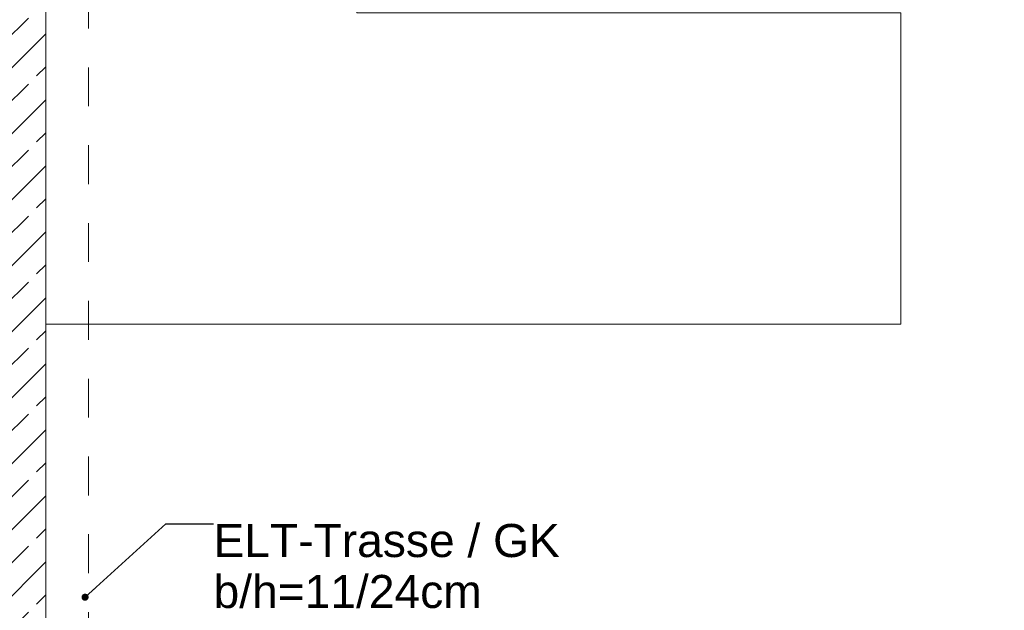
# Model space of a CAD drawing. Header units: metres. Extents: x -4 to 100, y -11 to 17.
# Tile 182 of 256: x 14.93 to 17.47, y 9.95 to 11.47. Entities that reach past the tile are written whole.
import ezdxf

# ---------------------------------------------------------------- set-up
doc = ezdxf.new("R2010")
doc.units = ezdxf.units.M
doc.header["$MEASUREMENT"] = 0
doc.linetypes.add('Untersicht', pattern=[0.1, 0.075, -0.025])
doc.linetypes.add('Wipeout_Contour', pattern=[1, 0, -1])
for name, color, linetype in [('152 - Bemaßung_ Beschriftung.Ausbau', 7, 'Continuous'), ('605 - Struktur.Wand Innen', 7, 'Continuous'), ('650 - Abdeckung.Fußboden Aufbau', 7, 'Continuous'), ('701 - Einrichtung.Möbel', 7, 'Continuous'), ('Neubau_152 - Bemaßung_ Beschriftung.Ausbau', 7, 'Continuous'), ('Neubau_653 - Abdeckung.TB Verkofferung', 7, 'Continuous')]:
    doc.layers.add(name, color=color, linetype=linetype)
doc.styles.add('ERSTELLTER_STIL_2', font='txt')
doc.dimstyles.new('ERSTELLTER_STIL__5', dxfattribs={"dimtxt": 0.1, "dimasz": 0.0532, "dimexe": 0.18, "dimexo": 0.0625, "dimgap": 0, "dimtad": 1, "dimtih": 1, "dimtoh": 1, "dimzin": 0, "dimdsep": 46, "dimtxsty": 'ERSTELLTER_STIL_2', "dimblk": 'ARROWHEAD_2', "dimblk1": 'ARROWHEAD_2', "dimblk2": 'ARROWHEAD_2', "dimcen": 0.09, "dimse1": 1, "dimse2": 1, "dimclrd": 7, "dimclre": 7, "dimclrt": 7, "dimazin": 0, "dimtfac": 1, "dimtdec": 4, "dimtmove": 0, "dimatfit": 3, "dimfxl": 1, "dimtolj": 1, "dimtzin": 0, "dimarcsym": 0})
doc.dimstyles.new('ERSTELLTER_STIL__8', dxfattribs={"dimtxt": 0.18, "dimasz": 0.03648, "dimexe": 0.18, "dimexo": 0.0625, "dimgap": 0, "dimtad": 0, "dimtih": 1, "dimtoh": 1, "dimdec": 4, "dimzin": 0, "dimdsep": 46, "dimcen": 0.09, "dimadec": 0, "dimazin": 0, "dimtfac": 1, "dimtdec": 4, "dimtmove": 0, "dimatfit": 3, "dimldrblk": 'ARROWHEAD_11', "dimfxl": 1, "dimtolj": 1, "dimtzin": 0, "dimarcsym": 0})

# ---------------------------------------------------------------- blocks, each defined once
blk = doc.blocks.new('ARROWHEAD_11')
at = {"color": 0, "linetype": 'Continuous', "lineweight": 0}
blk.add_line((0, 0), (-1, 0), dxfattribs=at)
at = {"color": 0, "linetype": 'Continuous', "lineweight": 0, "const_width": 0.25, "flags": 128}
blk.add_lwpolyline([(-0.125, 0, 1), (0.125, 0, 1)], format="xyb", close=True, dxfattribs=at)
blk = doc.blocks.new('*D324')
at = {"layer": '152 - Bemaßung_ Beschriftung.Ausbau', "color": 7, "linetype": 'Continuous', "lineweight": 5}
for p, q in [((14.84, 15.3025), (14.84, 15.4075)), ((11.4302, 15.39), (11.3898, 15.32)), ((14.8602, 15.39), (14.8198, 15.32)), ((11.41, 15.355), (14.84, 15.355)), ((14.84, 15.355), (15, 15.355))]:
    blk.add_line(p, q, dxfattribs=at)
at = {"layer": '152 - Bemaßung_ Beschriftung.Ausbau', "color": 7, "lineweight": 5, "char_height": 0.1, "attachment_point": 7, "style": 'ERSTELLTER_STIL_2'}
for s, insert in [('\\A1;{\\pql;\\fArial|b0|i0|c0|p38;3,43}', (12.9161, 15.375)), ('\\A1;{\\pql;\\fArial|b0|i0|c0|p38;16}', (14.668, 15.375))]:
    blk.add_mtext(s, dxfattribs=dict(at, insert=insert))
blk = doc.blocks.new('ARROWHEAD_2')
at = {"color": 0, "linetype": 'Continuous', "lineweight": 0}
for p, q in [((-0.378, -0.655), (0.378, 0.655)), ((0, 0), (-1, 0))]:
    blk.add_line(p, q, dxfattribs=at)
blk = doc.blocks.new('*D325')
at = {"layer": '152 - Bemaßung_ Beschriftung.Ausbau', "color": 7, "linetype": 'Continuous', "lineweight": 5}
for p, q in [((14.8602, 15.39), (14.8198, 15.32)), ((15.0202, 15.39), (14.9798, 15.32)), ((14.84, 15.355), (15, 15.355))]:
    blk.add_line(p, q, dxfattribs=at)
blk = doc.blocks.new('*D326')
at = {"layer": '152 - Bemaßung_ Beschriftung.Ausbau', "color": 7, "linetype": 'Continuous', "lineweight": 5}
for p, q in [((15, 15.3025), (15, 15.4075)), ((15.0202, 15.39), (14.9798, 15.32)), ((18.4902, 15.39), (18.4498, 15.32)), ((14.84, 15.355), (15, 15.355)), ((15, 15.355), (18.47, 15.355))]:
    blk.add_line(p, q, dxfattribs=at)
at = {"layer": '152 - Bemaßung_ Beschriftung.Ausbau', "color": 7, "lineweight": 5, "char_height": 0.1, "attachment_point": 7, "style": 'ERSTELLTER_STIL_2'}
for s, insert in [('\\A1;{\\pql;\\fArial|b0|i0|c0|p38;3,47}', (16.5261, 15.375)), ('\\A1;{\\pql;\\fArial|b0|i0|c0|p38;13}', (18.298, 15.375))]:
    blk.add_mtext(s, dxfattribs=dict(at, insert=insert))
blk = doc.blocks.new('*D327')
at = {"layer": '152 - Bemaßung_ Beschriftung.Ausbau', "color": 7, "linetype": 'Continuous', "lineweight": 5}
for p, q in [((18.47, 15.3025), (18.47, 15.4075)), ((18.4902, 15.39), (18.4498, 15.32)), ((18.6202, 15.39), (18.5798, 15.32)), ((15, 15.355), (18.47, 15.355)), ((18.47, 15.355), (18.6, 15.355))]:
    blk.add_line(p, q, dxfattribs=at)

msp = doc.modelspace()

# ---------------------------------------------------------------- texts
at = {"layer": 'Neubau_152 - Bemaßung_ Beschriftung.Ausbau', "color": 1, "linetype": 'Continuous', "lineweight": 13, "insert": (15.4318, 10.1761), "char_height": 0.085, "attachment_point": 1, "line_spacing_factor": 0.924256, "style": 'ERSTELLTER_STIL_2'}
msp.add_mtext('\\A1;{\\pql;\\fArial|b0|i0|c0|p38;ELT-Trasse / GK\\P\\pql;\\fArial|b0|i0|c0|p38;b/h=\\fArial|b0|i0|c0|p38;11\\fArial|b0|i0|c0|p38;/\\fArial|b0|i0|c0|p38;24\\fArial|b0|i0|c0|p38;cm}', dxfattribs=at)

# ---------------------------------------------------------------- leaders
at = {"layer": 'Neubau_152 - Bemaßung_ Beschriftung.Ausbau', "color": 1, "linetype": 'Continuous', "lineweight": 13, "annotation_type": 0, "has_hookline": 1, "hookline_direction": 0, "text_width": 0.8805}
msp.add_leader([(15.1013, 9.9879), (15.309, 10.1761), (15.4318, 10.1761)], dimstyle='ERSTELLTER_STIL__8', dxfattribs=at)

# ---------------------------------------------------------------- wipeouts: each hides what was drawn before it
at = {"color": 254, "linetype": 'Wipeout_Contour', "lineweight": 0, "ltscale": 118.870837}
msp.add_wipeout([(15, 10.69), (17.2, 10.69), (17.2, 11.49), (15.8, 11.49), (15.8, 12.69), (15, 12.69)], dxfattribs=at).dxf.layer = '701 - Einrichtung.Möbel'

# ---------------------------------------------------------------- next in the draw order: hatches: boundary and pattern name
at = {"layer": '605 - Struktur.Wand Innen', "linetype": 'Continuous', "lineweight": 0, "true_color": 0x000000}
h = msp.add_hatch(dxfattribs=at)
h.set_pattern_fill('Beton__Stahlbeton_0001', color=18, style=0, pattern_type=2)
h.set_pattern_definition([(45, (0, 0), (-0.0848528, 0.0848528), []), (45, (-0.04243, 0.04243), (-0.0848528, 0.0848528), [0.09, -0.03])])
h.paths.add_polyline_path([(15, 13), (14.84, 13), (14.84, 8.5), (15, 8.5)])

# ---------------------------------------------------------------- next in the draw order: linework, layer by layer
at = {"layer": '605 - Struktur.Wand Innen', "color": 7, "linetype": 'Continuous', "lineweight": 18, "flags": 128}
msp.add_lwpolyline([(15, 8.5), (15, 13)], dxfattribs=at)
at = {"layer": '650 - Abdeckung.Fußboden Aufbau', "color": 7, "linetype": 'Continuous', "lineweight": 13, "flags": 128}
msp.add_lwpolyline([(15, 12.99), (15, 8.51), (15.09, 8.51), (15.09, 8.22), (16.16, 8.22)], dxfattribs=at)
at = {"layer": '701 - Einrichtung.Möbel', "color": 7, "linetype": 'Continuous', "lineweight": 5, "flags": 128}
msp.add_lwpolyline([(15, 10.69), (15, 12.69), (15.8, 12.69), (15.8, 11.49), (17.2, 11.49), (17.2, 10.69)], close=True, dxfattribs=at)
at = {"layer": 'Neubau_653 - Abdeckung.TB Verkofferung', "color": 1, "linetype": 'Untersicht', "lineweight": 9}
for p, q in [((15, 8.6495), (15, 12.69)), ((15.11, 8.6495), (15.11, 12.69))]:
    msp.add_line(p, q, dxfattribs=at)

# ---------------------------------------------------------------- next in the draw order: dimensions: what is measured, and where the dimension line sits
at = {"layer": '152 - Bemaßung_ Beschriftung.Ausbau', "color": 7, "linetype": 'Continuous', "lineweight": 5}
for base, p1, p2, picture, middle in [((14.84, 15.355), (11.41, 10.7359), (14.84, 10.735), '*D324', (13.046, 15.425)), ((18.47, 15.355), (15, 10.735), (18.47, 10.75), '*D326', (16.656, 15.425)), ((15, 15.355), (14.84, 10.735), (15, 10.735), '*D325', (14.7442, 15.425)), ((18.6, 15.355), (18.47, 10.75), (18.6, 10.75), '*D327', (18.3742, 15.425))]:
    dim = msp.add_linear_dim(base=base, p1=p1, p2=p2, angle=0, dimstyle='ERSTELLTER_STIL__5', dxfattribs=at)
    dim.commit()
    dim.dimension.update_dxf_attribs({"geometry": picture, "text_midpoint": middle, "dimtype": 160})

doc.saveas('drawing.dxf')
